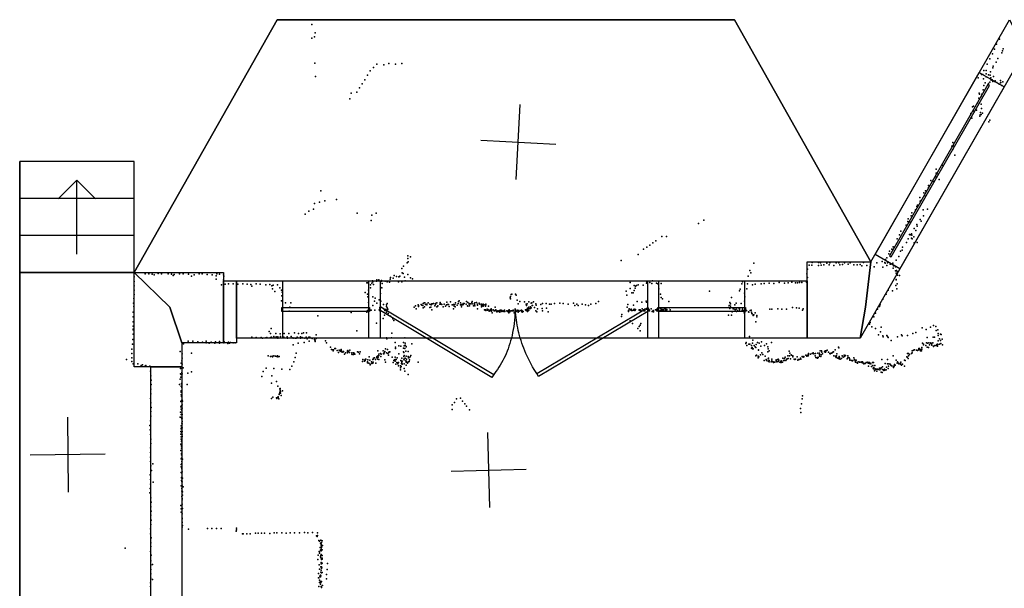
# Model space of a CAD drawing. Header units: millimetres. Extents: x -44220 to 35132, y -40846 to 67550.
# Tile 22 of 27: x -6814 to -1565, y 12936 to 15964. Entities that reach past the tile are written whole.
import ezdxf

# ---------------------------------------------------------------- set-up
doc = ezdxf.new("R2010")
doc.units = ezdxf.units.MM
for name, color, linetype in [('DOORS', 7, 'Continuous'), ('HWALLS', 32, 'Continuous'), ('P', 9, 'Continuous'), ('PANOS', 10, 'Continuous'), ('ROOMS', 1, 'Continuous'), ('STRUCTS', 4, 'Continuous'), ('WALLS', 3, 'Continuous'), ('WINDOWS', 6, 'Continuous')]:
    doc.layers.add(name, color=color, linetype=linetype)

# ---------------------------------------------------------------- blocks, each defined once
blk = doc.blocks.new('6-Fixed_64')
blk.add_lwpolyline([(-584.3, 5.9), (584.3, 5.9), (584.3, -6.8), (-584.3, -6.8), (-584.3, 5.9)])
blk = doc.blocks.new('2-Double_40')
for points in [[(-803.047, 5.11842), (-144.478, 395.382), (-134.282, 378.176), (-792.851, -12.0874), (-803.047, 5.11842)], [(-134.282, 378.176), (-119.32, 354.081), (-109.98, 338.172), (-101.133, 322.376), (-92.7658, 306.684), (-84.8675, 291.087), (-77.4254, 275.576), (-70.4273, 260.141), (-63.861, 244.774), (-57.7142, 229.467), (-51.9747, 214.209), (-46.6303, 198.992), (-41.6688, 183.807), (-37.078, 168.646), (-32.8455, 153.498), (-28.9593, 138.355), (-25.407, 123.208), (-22.1765, 108.049), (-19.2555, 92.867), (-16.6317, 77.6544), (-14.2931, 62.402), (-12.2272, 47.1006), (-10.422, 31.7413), (-8.86523, 16.3152), (-6.96899, -6.96899)], [(-6.96899, -6.96899), (-5.64674, 24.0467), (-4.27553, 44.0225), (-2.51777, 63.4584), (-0.37793, 82.3727), (2.13953, 100.783), (5.03013, 118.709), (8.2894, 136.167), (11.9129, 153.176), (15.8961, 169.754), (20.2346, 185.919), (24.9238, 201.69), (29.9595, 217.085), (35.3369, 232.121), (41.0518, 246.818), (47.0996, 261.192), (53.4758, 275.263), (60.176, 289.048), (67.1957, 302.566), (74.5305, 315.834), (82.1759, 328.872), (90.1273, 341.697), (98.3804, 354.327), (106.931, 366.78), (120.303, 385.169)], [(130.58, 402.327), (799.603, 1.60988), (789.326, -15.5479), (120.303, 385.169), (130.58, 402.327)]]:
    blk.add_lwpolyline(points)

msp = doc.modelspace()

# ---------------------------------------------------------------- linework, layer by layer
at = {"layer": 'DOORS'}
msp.add_lwpolyline([(-3467.2888, 14268.45), (-4889.6888, 14268.45), (-4889.6888, 14573.25), (-3467.2888, 14573.25), (-3467.2888, 14268.45)], dxfattribs=at)
at = {"layer": 'HWALLS'}
for points in [[(-6013.45, 14433.55), (-6203.95, 14617.7), (-5441.95, 15963.9)], [(-5441.95, 15963.9), (-3003.55, 15963.9)], [(-3003.55, 15963.9), (-2276.4991, 14674.85), (-2305.05, 14433.55)], [(-6813.55, 14617.7), (-6813.55, 15208.25)], [(-6813.55, 14617.7), (-6203.95, 14617.7), (-6013.45, 14433.55)], [(-6813.55, 9182.1), (-6813.55, 14617.7)]]:
    msp.add_lwpolyline(points, dxfattribs=at)
at = {"layer": 'P'}
for p in [(-5257, 15939), (-5257, 15866), (-5242, 15872), (-5239, 15894), (-1591, 15861), (-1617, 15807), (-1606, 15833), (-1575, 15799), (-1571, 15809), (-1643, 15755), (-1628, 15782), (-1600, 15757), (-1579, 15788), (-5241, 15733), (-4927, 15710), (-4910, 15728), (-4872, 15723), (-4845, 15730), (-4810, 15728), (-4777, 15730), (-1674, 15693), (-1661, 15694), (-1656, 15728), (-1626, 15708), (-1625, 15717), (-1608, 15738), (-5236, 15662), (-4973, 15644), (-4960, 15669), (-4946, 15692), (-1705, 15654), (-1686, 15672), (-1680, 15673), (-1676, 15650), (-1662, 15676), (-1662, 15660), (-1650, 15670), (-1640, 15669), (-1639, 15687), (-1637, 15654), (-1636, 15642), (-1630, 15644), (-1622, 15662), (-5002, 15601), (-4988, 15623), (-1677, 15590), (-1675, 15614), (-1667, 15627), (-1650, 15624), (-1642, 15631), (-1627, 15635), (-1626, 15639), (-1614, 15639), (-1613, 15635), (-1613, 15634), (-1605, 15629), (-1593, 15621), (-1586, 15628), (-1586, 15627), (-1585, 15640), (-1583, 15629), (-1578, 15614), (-1573, 15634), (-5054, 15543), (-5047, 15573), (-5017, 15578), (-1701, 15546), (-1699, 15573), (-1697, 15567), (-1697, 15542), (-1685, 15567), (-1682, 15551), (-1735, 15500), (-1730, 15503), (-1708, 15521), (-1689, 15515), (-1687, 15492), (-1744, 15465), (-1739, 15440), (-1728, 15477), (-1713, 15482), (-1695, 15451), (-1693, 15458), (-1692, 15470), (-1688, 15460), (-1681, 15466), (-1647, 15420), (-1642, 15429), (-1844, 15291), (-1840, 15310), (-1840, 15273), (-1837, 15293), (-1829, 15242), (-1929, 15168), (-1896, 15190), (-1931, 15127), (-1928, 15146), (-1918, 15142), (-1969, 15082), (-1969, 15071), (-1957, 15108), (-1947, 15105), (-1912, 15113), (-5208, 15053), (-2015, 15018), (-1994, 15043), (-1990, 15028), (-1986, 15053), (-5242, 14985), (-5215, 14992), (-5187, 14999), (-5124, 15006), (-2031, 14970), (-2027, 14976), (-2013, 14998), (-2009, 15001), (-5291, 14929), (-5272, 14945), (-5248, 14956), (-5014, 14933), (-4936, 14923), (-4914, 14934), (-2061, 14920), (-2058, 14936), (-2039, 14952), (-1998, 14951), (-1995, 14919), (-1975, 14955), (-4940, 14894), (-3195, 14879), (-3166, 14896), (-2088, 14870), (-2080, 14889), (-2077, 14903), (-2071, 14887), (-2032, 14873), (-2029, 14864), (-2013, 14900), (-2008, 14891), (-3390, 14809), (-3365, 14809), (-2123, 14819), (-2116, 14838), (-2071, 14821), (-2067, 14819), (-2060, 14824), (-2058, 14816), (-2048, 14807), (-2045, 14852), (-2036, 14842), (-3470, 14752), (-3455, 14764), (-3438, 14775), (-3422, 14786), (-2158, 14754), (-2140, 14771), (-2136, 14798), (-2107, 14752), (-2087, 14777), (-2078, 14798), (-2060, 14800), (-2056, 14798), (-2046, 14775), (-2029, 14778), (-4745, 14706), (-4730, 14701), (-3516, 14714), (-3489, 14743), (-2191, 14696), (-2180, 14717), (-2178, 14731), (-2164, 14743), (-2127, 14704), (-2119, 14732), (-2110, 14737), (-4768, 14651), (-4749, 14669), (-4744, 14692), (-4742, 14674), (-3607, 14681), (-2901, 14667), (-2605, 14657), (-2591, 14657), (-2590, 14672), (-2555, 14671), (-2555, 14655), (-2545, 14669), (-2542, 14657), (-2528, 14658), (-2512, 14668), (-2498, 14659), (-2496, 14669), (-2474, 14656), (-2462, 14670), (-2448, 14669), (-2442, 14658), (-2427, 14660), (-2417, 14670), (-2397, 14662), (-2387, 14670), (-2368, 14659), (-2350, 14659), (-2333, 14660), (-2325, 14653), (-2316, 14671), (-2298, 14655), (-2258, 14648), (-2244, 14669), (-2216, 14676), (-2213, 14647), (-2202, 14671), (-2200, 14667), (-2198, 14687), (-2191, 14655), (-2187, 14670), (-2174, 14662), (-2170, 14663), (-2159, 14667), (-2156, 14654), (-2146, 14648), (-2141, 14684), (-6203, 14595), (-6145, 14611), (-6125, 14610), (-6107, 14609), (-6097, 14606), (-6075, 14613), (-6058, 14611), (-6022, 14610), (-6005, 14609), (-5996, 14602), (-5990, 14607), (-5961, 14611), (-5943, 14611), (-5913, 14609), (-5898, 14599), (-5884, 14606), (-5857, 14611), (-5841, 14610), (-5814, 14608), (-5788, 14605), (-5767, 14601), (-5763, 14610), (-5749, 14609), (-5728, 14605), (-5726, 14599), (-4837, 14591), (-4817, 14602), (-4805, 14597), (-4792, 14594), (-4789, 14597), (-4787, 14598), (-4777, 14640), (-4774, 14617), (-4770, 14613), (-4763, 14593), (-4745, 14608), (-2930, 14599), (-2921, 14629), (-2917, 14616), (-2617, 14611), (-2615, 14591), (-2614, 14636), (-2157, 14641), (-2145, 14626), (-2141, 14615), (-2140, 14628), (-2137, 14624), (-2135, 14604), (-2123, 14602), (-6203, 14570), (-6203, 14547), (-5766, 14583), (-5738, 14553), (-5727, 14579), (-5719, 14556), (-5700, 14558), (-5675, 14557), (-5657, 14549), (-5651, 14556), (-5624, 14557), (-5601, 14556), (-5581, 14554), (-5577, 14545), (-5553, 14557), (-5531, 14555), (-5502, 14553), (-5480, 14554), (-5469, 14547), (-5463, 14551), (-5440, 14553), (-4964, 14563), (-4959, 14563), (-4943, 14552), (-4936, 14561), (-4933, 14574), (-4932, 14568), (-4928, 14554), (-4912, 14572), (-4909, 14579), (-4899, 14578), (-4891, 14569), (-4890, 14540), (-4885, 14575), (-4885, 14572), (-4882, 14560), (-4865, 14572), (-4854, 14568), (-4843, 14566), (-4839, 14582), (-4823, 14587), (-4795, 14569), (-4776, 14569), (-4758, 14573), (-4731, 14589), (-4720, 14584), (-3560, 14565), (-3539, 14549), (-3531, 14545), (-3526, 14548), (-3516, 14552), (-3491, 14550), (-3472, 14561), (-3470, 14569), (-3466, 14571), (-3455, 14565), (-3444, 14559), (-3441, 14574), (-3419, 14562), (-3412, 14558), (-3394, 14559), (-2965, 14558), (-2961, 14568), (-2934, 14558), (-2907, 14553), (-2893, 14556), (-2862, 14557), (-2845, 14559), (-2819, 14562), (-2793, 14560), (-2766, 14564), (-2736, 14561), (-2717, 14563), (-2698, 14566), (-2679, 14563), (-2667, 14563), (-2656, 14565), (-2645, 14565), (-2620, 14567), (-2143, 14548), (-2142, 14581), (-2142, 14578), (-2136, 14557), (-6204, 14501), (-6203, 14523), (-5466, 14531), (-5454, 14516), (-5427, 14536), (-5418, 14523), (-5416, 14493), (-5414, 14513), (-4972, 14512), (-4959, 14503), (-4958, 14488), (-4954, 14523), (-4943, 14536), (-4931, 14489), (-4890, 14506), (-4883, 14537), (-4197, 14490), (-4193, 14500), (-4190, 14502), (-4170, 14503), (-4167, 14497), (-3581, 14518), (-3578, 14498), (-3560, 14532), (-3550, 14510), (-3543, 14509), (-3538, 14522), (-3532, 14535), (-3406, 14531), (-3398, 14503), (-3136, 14519), (-2976, 14521), (-2974, 14530), (-2950, 14508), (-2949, 14489), (-2938, 14531), (-2194, 14502), (-2185, 14523), (-2162, 14520), (-2138, 14531), (-6207, 14454), (-6206, 14437), (-6205, 14479), (-5418, 14467), (-5396, 14456), (-5374, 14434), (-5368, 14457), (-4955, 14459), (-4932, 14442), (-4922, 14466), (-4919, 14481), (-4910, 14455), (-4898, 14473), (-4888, 14466), (-4874, 14448), (-4859, 14446), (-4859, 14437), (-4855, 14452), (-4710, 14434), (-4704, 14440), (-4689, 14445), (-4688, 14442), (-4687, 14437), (-4674, 14448), (-4670, 14444), (-4665, 14442), (-4662, 14453), (-4658, 14456), (-4655, 14435), (-4654, 14457), (-4650, 14448), (-4644, 14450), (-4643, 14446), (-4636, 14456), (-4628, 14449), (-4620, 14445), (-4616, 14451), (-4613, 14451), (-4608, 14452), (-4600, 14440), (-4598, 14452), (-4597, 14447), (-4590, 14457), (-4590, 14436), (-4586, 14437), (-4585, 14440), (-4574, 14449), (-4572, 14458), (-4569, 14451), (-4569, 14450), (-4563, 14448), (-4557, 14435), (-4551, 14449), (-4543, 14439), (-4539, 14446), (-4536, 14460), (-4533, 14448), (-4528, 14447), (-4524, 14437), (-4518, 14461), (-4509, 14446), (-4504, 14446), (-4501, 14447), (-4497, 14439), (-4494, 14447), (-4492, 14435), (-4491, 14456), (-4481, 14444), (-4476, 14453), (-4474, 14463), (-4471, 14467), (-4464, 14457), (-4464, 14446), (-4460, 14444), (-4459, 14436), (-4458, 14447), (-4457, 14446), (-4451, 14446), (-4450, 14453), (-4449, 14448), (-4445, 14452), (-4434, 14450), (-4432, 14463), (-4427, 14440), (-4425, 14458), (-4424, 14439), (-4418, 14452), (-4418, 14450), (-4415, 14441), (-4411, 14451), (-4403, 14458), (-4402, 14451), (-4401, 14464), (-4394, 14441), (-4391, 14451), (-4389, 14448), (-4388, 14456), (-4388, 14440), (-4378, 14459), (-4374, 14444), (-4373, 14449), (-4365, 14454), (-4361, 14450), (-4352, 14449), (-4352, 14442), (-4352, 14436), (-4347, 14443), (-4344, 14443), (-4343, 14449), (-4343, 14438), (-4338, 14446), (-4330, 14438), (-4329, 14449), (-4329, 14446), (-4315, 14438), (-4199, 14483), (-4198, 14477), (-4162, 14471), (-4156, 14451), (-4147, 14464), (-4123, 14462), (-4114, 14450), (-4112, 14442), (-4112, 14442), (-4108, 14451), (-4100, 14434), (-4099, 14461), (-4090, 14436), (-4088, 14454), (-4084, 14456), (-4082, 14442), (-4080, 14442), (-4075, 14461), (-4062, 14451), (-4061, 14444), (-4035, 14448), (-4026, 14452), (-4007, 14453), (-3990, 14449), (-3980, 14450), (-3962, 14452), (-3935, 14454), (-3917, 14453), (-3890, 14449), (-3862, 14454), (-3854, 14442), (-3844, 14450), (-3836, 14443), (-3816, 14450), (-3798, 14446), (-3781, 14443), (-3770, 14450), (-3742, 14453), (-3729, 14464), (-3572, 14448), (-3541, 14444), (-3523, 14463), (-3498, 14460), (-3474, 14466), (-3473, 14460), (-3395, 14485), (-3387, 14477), (-3353, 14463), (-3031, 14443), (-3028, 14458), (-3025, 14451), (-3024, 14439), (-3020, 14484), (-3002, 14445), (-2995, 14454), (-2968, 14452), (-2950, 14465), (-2230, 14437), (-2226, 14446), (-2212, 14476), (-6208, 14407), (-6208, 14381), (-5377, 14412), (-5225, 14388), (-5046, 14405), (-4964, 14406), (-4959, 14415), (-4944, 14417), (-4942, 14418), (-4940, 14417), (-4921, 14418), (-4896, 14415), (-4894, 14432), (-4871, 14422), (-4869, 14390), (-4867, 14416), (-4866, 14416), (-4861, 14421), (-4860, 14418), (-4859, 14406), (-4857, 14417), (-4854, 14429), (-4852, 14423), (-4849, 14399), (-4837, 14386), (-4700, 14424), (-4663, 14430), (-4628, 14432), (-4622, 14433), (-4616, 14420), (-4502, 14425), (-4374, 14425), (-4336, 14420), (-4332, 14417), (-4331, 14419), (-4328, 14415), (-4321, 14423), (-4320, 14417), (-4318, 14421), (-4311, 14417), (-4311, 14412), (-4304, 14415), (-4303, 14421), (-4303, 14413), (-4302, 14416), (-4301, 14424), (-4298, 14418), (-4298, 14412), (-4295, 14404), (-4289, 14419), (-4285, 14414), (-4283, 14414), (-4280, 14415), (-4279, 14433), (-4276, 14419), (-4276, 14415), (-4273, 14413), (-4270, 14408), (-4265, 14413), (-4264, 14411), (-4258, 14410), (-4257, 14414), (-4255, 14406), (-4253, 14417), (-4250, 14413), (-4247, 14417), (-4244, 14415), (-4243, 14410), (-4241, 14413), (-4238, 14412), (-4236, 14412), (-4233, 14412), (-4233, 14410), (-4232, 14414), (-4230, 14418), (-4228, 14410), (-4217, 14413), (-4213, 14410), (-4209, 14414), (-4208, 14412), (-4208, 14408), (-4207, 14418), (-4206, 14415), (-4206, 14404), (-4205, 14415), (-4204, 14420), (-4201, 14409), (-4195, 14414), (-4191, 14413), (-4188, 14414), (-4185, 14413), (-4184, 14417), (-4182, 14413), (-4178, 14403), (-4172, 14407), (-4168, 14410), (-4165, 14412), (-4161, 14418), (-4161, 14418), (-4160, 14415), (-4159, 14416), (-4159, 14412), (-4156, 14407), (-4153, 14415), (-4152, 14412), (-4143, 14416), (-4140, 14414), (-4138, 14418), (-4137, 14411), (-4136, 14414), (-4136, 14412), (-4136, 14410), (-4136, 14407), (-4129, 14410), (-4118, 14419), (-4115, 14419), (-4115, 14418), (-4115, 14417), (-4114, 14415), (-4111, 14421), (-4109, 14415), (-4106, 14428), (-4106, 14422), (-4106, 14420), (-4106, 14413), (-4106, 14411), (-4102, 14415), (-4099, 14417), (-4097, 14426), (-4090, 14427), (-4087, 14430), (-4069, 14432), (-4063, 14413), (-4057, 14409), (-4053, 14424), (-4028, 14427), (-4026, 14414), (-4006, 14428), (-3996, 14408), (-3606, 14384), (-3603, 14395), (-3576, 14433), (-3568, 14416), (-3568, 14410), (-3565, 14425), (-3560, 14420), (-3554, 14423), (-3553, 14416), (-3549, 14416), (-3541, 14417), (-3540, 14421), (-3539, 14423), (-3538, 14418), (-3534, 14415), (-3532, 14417), (-3531, 14421), (-3512, 14418), (-3511, 14419), (-3507, 14420), (-3507, 14417), (-3505, 14413), (-3500, 14413), (-3495, 14424), (-3489, 14419), (-3488, 14420), (-3486, 14413), (-3482, 14423), (-3482, 14417), (-3482, 14414), (-3472, 14423), (-3466, 14418), (-3466, 14415), (-3464, 14413), (-3461, 14414), (-3458, 14420), (-3458, 14413), (-3457, 14414), (-3447, 14424), (-3443, 14411), (-3439, 14410), (-3437, 14416), (-3436, 14416), (-3435, 14414), (-3435, 14409), (-3425, 14420), (-3418, 14423), (-3417, 14413), (-3416, 14419), (-3411, 14423), (-3411, 14419), (-3409, 14412), (-3400, 14414), (-3398, 14427), (-3394, 14423), (-3393, 14416), (-3391, 14419), (-3389, 14413), (-3387, 14421), (-3382, 14421), (-3382, 14417), (-3375, 14426), (-3372, 14418), (-3370, 14422), (-3368, 14414), (-3366, 14416), (-3365, 14418), (-3364, 14421), (-3364, 14420), (-3350, 14429), (-3346, 14419), (-3036, 14391), (-3035, 14432), (-3029, 14426), (-3019, 14390), (-3016, 14409), (-3011, 14424), (-3007, 14425), (-3000, 14419), (-2995, 14423), (-2992, 14410), (-2988, 14416), (-2984, 14429), (-2976, 14424), (-2976, 14419), (-2962, 14416), (-2960, 14428), (-2960, 14421), (-2957, 14416), (-2952, 14403), (-2949, 14407), (-2945, 14413), (-2939, 14416), (-2929, 14408), (-2927, 14407), (-2920, 14415), (-2914, 14418), (-2912, 14407), (-2911, 14400), (-2910, 14397), (-2903, 14389), (-2902, 14392), (-2901, 14392), (-2894, 14403), (-2885, 14389), (-2884, 14382), (-2815, 14423), (-2804, 14422), (-2773, 14425), (-2751, 14423), (-2727, 14422), (-2695, 14431), (-2672, 14430), (-2659, 14428), (-2640, 14417), (-2638, 14425), (-2260, 14381), (-2251, 14402), (-2241, 14423), (-6208, 14356), (-6208, 14332), (-4912, 14349), (-4876, 14373), (-4825, 14371), (-4820, 14363), (-3560, 14361), (-3547, 14347), (-3511, 14331), (-3506, 14338), (-3503, 14347), (-2889, 14355), (-2284, 14342), (-2281, 14352), (-1943, 14335), (-1931, 14331), (-6209, 14316), (-6209, 14289), (-6208, 14312), (-5483, 14304), (-5476, 14294), (-5473, 14319), (-5459, 14277), (-5449, 14294), (-5438, 14276), (-5425, 14291), (-5423, 14277), (-5403, 14294), (-5387, 14276), (-5379, 14293), (-5367, 14277), (-5349, 14296), (-5327, 14293), (-5317, 14276), (-5310, 14294), (-5300, 14296), (-5284, 14296), (-5233, 14286), (-5017, 14307), (-4830, 14295), (-3519, 14319), (-3507, 14308), (-2923, 14278), (-2271, 14328), (-2251, 14320), (-2236, 14286), (-2225, 14302), (-2222, 14327), (-2213, 14280), (-2191, 14283), (-2188, 14278), (-2114, 14286), (-2110, 14281), (-2081, 14283), (-2053, 14293), (-2037, 14299), (-2003, 14323), (-1981, 14314), (-1958, 14327), (-1928, 14309), (-1920, 14313), (-1918, 14283), (-1917, 14293), (-1906, 14290), (-1902, 14287), (-6213, 14237), (-6211, 14261), (-5940, 14238), (-5915, 14253), (-5890, 14252), (-5864, 14249), (-5839, 14247), (-5819, 14252), (-5819, 14244), (-5804, 14242), (-5803, 14243), (-5793, 14247), (-5776, 14244), (-5773, 14241), (-5770, 14249), (-5749, 14251), (-5749, 14242), (-5747, 14246), (-5725, 14244), (-5724, 14248), (-5704, 14240), (-5701, 14247), (-5696, 14242), (-5689, 14246), (-5675, 14243), (-5665, 14244), (-5577, 14273), (-5553, 14272), (-5551, 14270), (-5526, 14272), (-5520, 14269), (-5502, 14270), (-5496, 14272), (-5476, 14271), (-5472, 14273), (-5457, 14270), (-5447, 14275), (-5437, 14269), (-5406, 14274), (-5405, 14270), (-5388, 14273), (-5386, 14268), (-5357, 14270), (-5356, 14269), (-5356, 14232), (-5345, 14268), (-5339, 14269), (-5335, 14273), (-5333, 14271), (-5330, 14242), (-5316, 14268), (-5310, 14270), (-5308, 14271), (-5297, 14245), (-5293, 14268), (-5286, 14274), (-5281, 14265), (-5272, 14273), (-5271, 14253), (-5267, 14273), (-5254, 14267), (-5242, 14261), (-5240, 14257), (-5239, 14257), (-5239, 14250), (-5234, 14266), (-5184, 14254), (-5178, 14243), (-4858, 14270), (-4856, 14265), (-4831, 14270), (-4812, 14245), (-4792, 14228), (-4782, 14226), (-4768, 14246), (-4764, 14228), (-4761, 14270), (-4759, 14231), (-4758, 14242), (-4754, 14224), (-4723, 14238), (-2943, 14239), (-2942, 14245), (-2938, 14229), (-2927, 14237), (-2922, 14236), (-2912, 14229), (-2908, 14241), (-2905, 14257), (-2898, 14230), (-2887, 14235), (-2880, 14245), (-2871, 14241), (-2863, 14225), (-2860, 14249), (-2844, 14230), (-2833, 14238), (-2806, 14246), (-2210, 14275), (-2185, 14272), (-2168, 14255), (-2135, 14275), (-2002, 14242), (-1996, 14233), (-1995, 14236), (-1984, 14229), (-1980, 14243), (-1977, 14272), (-1974, 14241), (-1967, 14244), (-1964, 14233), (-1958, 14241), (-1956, 14244), (-1953, 14238), (-1951, 14231), (-1946, 14243), (-1944, 14273), (-1942, 14226), (-1942, 14224), (-1937, 14273), (-1935, 14230), (-1929, 14230), (-1925, 14235), (-1921, 14237), (-1921, 14226), (-1920, 14234), (-1917, 14254), (-1910, 14264), (-1910, 14237), (-1905, 14256), (-1903, 14240), (-1896, 14263), (-1895, 14233), (-6216, 14187), (-6215, 14210), (-5958, 14198), (-5948, 14184), (-5898, 14188), (-5489, 14175), (-5467, 14172), (-5458, 14174), (-5450, 14172), (-5439, 14175), (-5431, 14171), (-5339, 14189), (-5157, 14220), (-5151, 14208), (-5145, 14206), (-5143, 14201), (-5141, 14206), (-5134, 14213), (-5130, 14214), (-5122, 14202), (-5114, 14192), (-5111, 14205), (-5106, 14199), (-5101, 14204), (-5100, 14208), (-5099, 14201), (-5098, 14195), (-5091, 14193), (-5088, 14197), (-5083, 14183), (-5076, 14190), (-5067, 14191), (-5066, 14200), (-5066, 14195), (-5065, 14203), (-5060, 14197), (-5056, 14192), (-5054, 14205), (-5043, 14191), (-5043, 14183), (-5041, 14182), (-5035, 14181), (-5034, 14190), (-5031, 14189), (-5027, 14183), (-5013, 14195), (-5007, 14194), (-5002, 14184), (-4999, 14195), (-4907, 14173), (-4904, 14201), (-4903, 14174), (-4900, 14183), (-4899, 14176), (-4891, 14187), (-4887, 14183), (-4876, 14201), (-4875, 14186), (-4874, 14185), (-4873, 14184), (-4870, 14190), (-4867, 14198), (-4863, 14211), (-4858, 14190), (-4853, 14208), (-4851, 14187), (-4847, 14177), (-4845, 14192), (-4844, 14195), (-4841, 14196), (-4811, 14220), (-4810, 14213), (-4792, 14185), (-4768, 14215), (-4767, 14195), (-4766, 14192), (-4764, 14176), (-4761, 14214), (-4755, 14199), (-4753, 14222), (-4753, 14172), (-4743, 14198), (-4743, 14171), (-4729, 14176), (-2913, 14215), (-2910, 14218), (-2908, 14211), (-2904, 14212), (-2894, 14223), (-2889, 14218), (-2889, 14175), (-2886, 14177), (-2877, 14172), (-2876, 14206), (-2876, 14204), (-2865, 14179), (-2858, 14191), (-2852, 14181), (-2840, 14172), (-2826, 14223), (-2825, 14195), (-2824, 14212), (-2819, 14201), (-2719, 14174), (-2712, 14199), (-2710, 14174), (-2709, 14189), (-2702, 14180), (-2699, 14177), (-2692, 14175), (-2623, 14178), (-2618, 14174), (-2617, 14173), (-2614, 14177), (-2611, 14177), (-2611, 14174), (-2609, 14180), (-2608, 14186), (-2598, 14183), (-2590, 14187), (-2586, 14188), (-2585, 14188), (-2584, 14190), (-2583, 14187), (-2580, 14185), (-2574, 14175), (-2571, 14187), (-2559, 14189), (-2551, 14188), (-2551, 14181), (-2551, 14172), (-2546, 14200), (-2543, 14171), (-2542, 14180), (-2540, 14201), (-2538, 14194), (-2535, 14184), (-2523, 14196), (-2520, 14200), (-2519, 14194), (-2514, 14201), (-2509, 14205), (-2503, 14194), (-2495, 14187), (-2493, 14185), (-2488, 14189), (-2487, 14189), (-2482, 14191), (-2480, 14194), (-2476, 14195), (-2474, 14175), (-2467, 14207), (-2465, 14172), (-2459, 14174), (-2457, 14185), (-2449, 14220), (-2447, 14216), (-2430, 14175), (-2418, 14177), (-2417, 14171), (-2411, 14176), (-2400, 14174), (-2158, 14175), (-2082, 14186), (-2076, 14186), (-2075, 14174), (-2071, 14181), (-2060, 14187), (-2059, 14186), (-2057, 14201), (-2057, 14191), (-2055, 14201), (-2049, 14204), (-2043, 14206), (-2034, 14204), (-2028, 14203), (-2027, 14202), (-2023, 14207), (-2021, 14214), (-2021, 14207), (-2019, 14211), (-2017, 14213), (-2012, 14201), (-2011, 14207), (-2006, 14201), (-2004, 14218), (-2004, 14209), (-1977, 14221), (-1970, 14219), (-6245, 14155), (-6216, 14164), (-6216, 14144), (-6209, 14132), (-6184, 14131), (-6166, 14123), (-6159, 14126), (-6143, 14121), (-6141, 14122), (-6120, 14119), (-5953, 14135), (-5949, 14148), (-5947, 14162), (-5947, 14130), (-5476, 14170), (-5466, 14168), (-5442, 14170), (-5437, 14169), (-5363, 14120), (-5353, 14142), (-5346, 14165), (-4986, 14144), (-4985, 14155), (-4975, 14152), (-4975, 14146), (-4972, 14150), (-4970, 14157), (-4968, 14156), (-4960, 14137), (-4959, 14142), (-4958, 14153), (-4952, 14136), (-4951, 14169), (-4948, 14152), (-4946, 14129), (-4945, 14126), (-4938, 14142), (-4936, 14134), (-4933, 14139), (-4932, 14135), (-4931, 14154), (-4929, 14157), (-4929, 14140), (-4927, 14162), (-4922, 14164), (-4917, 14154), (-4915, 14135), (-4910, 14164), (-4909, 14169), (-4905, 14156), (-4902, 14167), (-4900, 14154), (-4889, 14170), (-4868, 14153), (-4864, 14140), (-4828, 14167), (-4822, 14138), (-4820, 14149), (-4815, 14153), (-4812, 14167), (-4812, 14155), (-4812, 14145), (-4808, 14130), (-4806, 14154), (-4804, 14138), (-4802, 14163), (-4798, 14131), (-4795, 14121), (-4794, 14139), (-4783, 14121), (-4782, 14150), (-4780, 14147), (-4779, 14134), (-4777, 14161), (-4777, 14141), (-4776, 14131), (-4775, 14146), (-4775, 14129), (-4774, 14132), (-4766, 14170), (-4766, 14156), (-4765, 14153), (-4765, 14131), (-4758, 14162), (-4755, 14147), (-4754, 14146), (-4754, 14125), (-4753, 14141), (-4752, 14157), (-4747, 14136), (-4745, 14140), (-4741, 14163), (-4741, 14142), (-4740, 14164), (-4738, 14144), (-4735, 14153), (-4733, 14169), (-4690, 14140), (-2878, 14163), (-2873, 14169), (-2845, 14150), (-2835, 14155), (-2833, 14150), (-2824, 14159), (-2823, 14146), (-2822, 14161), (-2819, 14143), (-2818, 14150), (-2807, 14142), (-2804, 14157), (-2804, 14147), (-2804, 14144), (-2798, 14142), (-2796, 14138), (-2793, 14140), (-2789, 14141), (-2782, 14148), (-2781, 14153), (-2780, 14146), (-2778, 14143), (-2773, 14154), (-2771, 14156), (-2770, 14144), (-2767, 14152), (-2762, 14141), (-2758, 14142), (-2756, 14139), (-2755, 14138), (-2754, 14147), (-2750, 14140), (-2748, 14140), (-2745, 14161), (-2743, 14150), (-2738, 14150), (-2736, 14160), (-2733, 14167), (-2729, 14150), (-2727, 14154), (-2723, 14158), (-2718, 14160), (-2704, 14159), (-2693, 14169), (-2686, 14156), (-2681, 14154), (-2679, 14156), (-2670, 14168), (-2666, 14152), (-2664, 14155), (-2662, 14154), (-2659, 14155), (-2652, 14162), (-2651, 14161), (-2650, 14157), (-2643, 14170), (-2637, 14167), (-2634, 14170), (-2634, 14168), (-2570, 14165), (-2564, 14163), (-2561, 14166), (-2561, 14161), (-2557, 14165), (-2464, 14168), (-2462, 14165), (-2460, 14165), (-2453, 14161), (-2446, 14170), (-2445, 14165), (-2445, 14158), (-2443, 14165), (-2440, 14157), (-2433, 14160), (-2424, 14167), (-2402, 14159), (-2399, 14163), (-2398, 14165), (-2392, 14163), (-2389, 14156), (-2388, 14152), (-2379, 14149), (-2374, 14147), (-2372, 14150), (-2368, 14163), (-2363, 14155), (-2361, 14147), (-2358, 14140), (-2354, 14152), (-2350, 14141), (-2350, 14137), (-2347, 14136), (-2341, 14142), (-2337, 14140), (-2330, 14140), (-2325, 14139), (-2324, 14142), (-2321, 14143), (-2317, 14136), (-2316, 14136), (-2314, 14132), (-2308, 14133), (-2307, 14134), (-2301, 14138), (-2299, 14139), (-2292, 14141), (-2291, 14136), (-2289, 14119), (-2284, 14133), (-2283, 14138), (-2278, 14133), (-2277, 14131), (-2267, 14138), (-2266, 14122), (-2263, 14138), (-2255, 14123), (-2218, 14155), (-2200, 14133), (-2188, 14155), (-2188, 14131), (-2183, 14119), (-2181, 14132), (-2174, 14129), (-2170, 14124), (-2166, 14121), (-2158, 14119), (-2153, 14120), (-2151, 14128), (-2147, 14124), (-2141, 14152), (-2137, 14136), (-2135, 14142), (-2130, 14135), (-2127, 14131), (-2119, 14129), (-2118, 14135), (-2117, 14140), (-2114, 14124), (-2107, 14130), (-2098, 14152), (-2097, 14119), (-2093, 14150), (-2084, 14169), (-2083, 14167), (-2078, 14160), (-6149, 14118), (-6119, 14118), (-6117, 14093), (-6115, 14068), (-6104, 14116), (-5957, 14079), (-5956, 14107), (-5952, 14075), (-5949, 14086), (-5947, 14079), (-5943, 14111), (-5917, 14082), (-5897, 14089), (-5515, 14090), (-5499, 14108), (-5469, 14067), (-5459, 14106), (-5416, 14104), (-5374, 14101), (-4783, 14110), (-4783, 14099), (-4781, 14117), (-4764, 14107), (-4761, 14093), (-4743, 14074), (-2273, 14118), (-2265, 14109), (-2263, 14105), (-2261, 14112), (-2257, 14094), (-2254, 14100), (-2253, 14105), (-2247, 14103), (-2245, 14092), (-2244, 14103), (-2239, 14104), (-2238, 14102), (-2231, 14109), (-2228, 14099), (-2224, 14106), (-2222, 14110), (-2221, 14088), (-2217, 14085), (-2215, 14115), (-2214, 14102), (-2208, 14096), (-2206, 14102), (-2203, 14104), (-2202, 14098), (-2194, 14099), (-2193, 14114), (-2184, 14107), (-2155, 14112), (-6112, 14044), (-6112, 14021), (-5961, 14022), (-5958, 14050), (-5954, 14060), (-5951, 14027), (-5950, 14024), (-5921, 14022), (-5522, 14065), (-5472, 14028), (-5445, 14037), (-6115, 13972), (-6114, 13997), (-5953, 13982), (-5953, 13966), (-5952, 14012), (-5952, 13987), (-5952, 13981), (-5950, 14006), (-5438, 14012), (-5431, 13969), (-5429, 13973), (-5427, 13999), (-5427, 13979), (-5426, 13985), (-5425, 14001), (-5425, 13992), (-5424, 13975), (-5423, 13985), (-5419, 13963), (-5413, 13987), (-2641, 13962), (-6117, 13947), (-6115, 13924), (-5955, 13931), (-5951, 13958), (-5951, 13957), (-5951, 13936), (-5950, 13909), (-5947, 13938), (-5947, 13914), (-5946, 13932), (-5471, 13947), (-5464, 13955), (-5444, 13950), (-5442, 13947), (-5438, 13955), (-5436, 13956), (-5436, 13953), (-5433, 13945), (-4508, 13914), (-4495, 13926), (-4485, 13946), (-4464, 13948), (-4453, 13933), (-4441, 13918), (-2646, 13919), (-2643, 13945), (-6114, 13877), (-6113, 13899), (-5956, 13874), (-5954, 13902), (-5953, 13906), (-5952, 13891), (-5952, 13861), (-5950, 13861), (-5949, 13885), (-5947, 13896), (-5947, 13861), (-4509, 13889), (-4432, 13907), (-4416, 13886), (-2651, 13894), (-2650, 13873), (-6116, 13828), (-6115, 13853), (-5959, 13847), (-5952, 13845), (-5950, 13816), (-5950, 13815), (-5949, 13838), (-5948, 13825), (-5948, 13812), (-5947, 13843), (-6119, 13803), (-6118, 13780), (-6117, 13755), (-5954, 13772), (-5954, 13757), (-5953, 13802), (-5952, 13787), (-5952, 13786), (-5951, 13791), (-5951, 13768), (-5951, 13758), (-5948, 13790), (-5947, 13772), (-5947, 13754), (-6114, 13731), (-6114, 13707), (-5954, 13703), (-5953, 13743), (-5952, 13730), (-5951, 13727), (-5951, 13718), (-5949, 13722), (-5949, 13700), (-5948, 13745), (-6117, 13659), (-6116, 13684), (-5954, 13670), (-5951, 13698), (-5951, 13693), (-5951, 13682), (-5951, 13655), (-5951, 13647), (-5949, 13670), (-5949, 13647), (-6117, 13635), (-6117, 13612), (-6103, 13599), (-5952, 13626), (-5952, 13596), (-5951, 13629), (-5950, 13611), (-5949, 13601), (-5946, 13624), (-6115, 13589), (-6111, 13564), (-5953, 13583), (-5952, 13553), (-5950, 13576), (-5950, 13573), (-5950, 13550), (-5948, 13557), (-6118, 13540), (-6117, 13515), (-6117, 13491), (-6102, 13502), (-5951, 13527), (-5951, 13525), (-5951, 13510), (-5950, 13505), (-5947, 13504), (-5946, 13522), (-6120, 13444), (-6118, 13468), (-5953, 13482), (-5949, 13468), (-5949, 13454), (-5948, 13454), (-5947, 13485), (-5946, 13450), (-5943, 13477), (-6114, 13419), (-6113, 13395), (-5949, 13426), (-5948, 13431), (-5948, 13414), (-5948, 13408), (-5947, 13385), (-5946, 13432), (-6115, 13371), (-6113, 13348), (-5954, 13378), (-5953, 13360), (-5952, 13342), (-5948, 13333), (-5945, 13362), (-6114, 13325), (-6113, 13300), (-5948, 13307), (-5947, 13310), (-5947, 13289), (-5947, 13286), (-6117, 13227), (-6116, 13253), (-6115, 13276), (-5948, 13262), (-5945, 13271), (-5913, 13252), (-5812, 13255), (-5790, 13255), (-5764, 13254), (-5740, 13255), (-5659, 13241), (-5658, 13257), (-5657, 13248), (-5626, 13227), (-5623, 13227), (-5603, 13227), (-5585, 13227), (-5556, 13230), (-5543, 13230), (-5524, 13230), (-5509, 13230), (-5481, 13229), (-5457, 13231), (-5443, 13231), (-5416, 13231), (-5393, 13230), (-5371, 13232), (-5349, 13231), (-5322, 13232), (-5295, 13234), (-5277, 13232), (-5253, 13233), (-5226, 13232), (-6115, 13179), (-6112, 13205), (-5231, 13216), (-5228, 13213), (-5226, 13217), (-5219, 13191), (-5215, 13188), (-5210, 13176), (-5208, 13192), (-5205, 13180), (-5202, 13190), (-6252, 13151), (-6116, 13133), (-6114, 13159), (-5217, 13133), (-5216, 13130), (-5216, 13124), (-5212, 13154), (-5210, 13140), (-5208, 13155), (-5207, 13172), (-5207, 13166), (-5207, 13144), (-5206, 13136), (-5205, 13143), (-5204, 13158), (-5204, 13153), (-5204, 13143), (-5201, 13142), (-5200, 13165), (-6114, 13083), (-6113, 13112), (-5224, 13089), (-5223, 13112), (-5210, 13104), (-5209, 13099), (-5208, 13111), (-5207, 13117), (-5206, 13074), (-5205, 13089), (-5202, 13111), (-5202, 13097), (-5202, 13091), (-5201, 13071), (-6115, 13060), (-6114, 13037), (-6106, 13063), (-5218, 13062), (-5216, 13038), (-5209, 13051), (-5208, 13022), (-5207, 13033), (-5206, 13066), (-5205, 13050), (-5205, 13044), (-5204, 13066), (-5204, 13018), (-5203, 13046), (-5202, 13021), (-5175, 13037), (-5172, 13068), (-6116, 12966), (-6115, 13014), (-6114, 12990), (-6106, 12984), (-5221, 12993), (-5220, 13016), (-5219, 12992), (-5216, 12968), (-5215, 12979), (-5214, 13001), (-5211, 13006), (-5211, 12998), (-5210, 13001), (-5210, 12973), (-5208, 13002), (-5208, 12968), (-5206, 12971), (-5204, 12972), (-5179, 12987), (-5178, 13010), (-6117, 12946), (-5219, 12946), (-5211, 12958), (-5207, 12946), (-5204, 12940), (-5200, 12951)]:
    msp.add_point(p, dxfattribs=at)
at = {"layer": 'PANOS'}
for points in [[(-4166.7609, 15112.7119), (-4145.5079, 15512.1469)], [(-4355.8519, 15323.0559), (-3956.4169, 15301.8029)], [(-6559.4023, 13848.1173), (-6555.1911, 13448.1394)], [(-4307.4848, 13365.8065), (-4318.8744, 13765.6443)], [(-6357.3078, 13650.2339), (-6757.2856, 13646.0228)], [(-4513.0985, 13560.0306), (-4113.2607, 13571.4202)]]:
    msp.add_lwpolyline(points, dxfattribs=at)
at = {"layer": 'ROOMS'}
for points in [[(-2616.2, 14674.85), (-2276.4991, 14674.85), (-3003.55, 15963.9), (-5441.95, 15963.9), (-6203.95, 14617.7), (-5727.7, 14617.7), (-5727.7, 14573.25), (-5657.85, 14573.25), (-2616.2, 14573.25)], [(-2333.8307, 14268.45), (-2616.2, 14268.45), (-5657.85, 14268.45), (-5657.85, 14243.05), (-5727.7, 14243.05), (-5949.95, 14243.05), (-5949.95, 14116.05), (-5949.95, 9588.5), (-5403.85, 9588.5), (-5175.25, 9588.5), (-4254.5, 9588.5), (-1936.75, 9588.5), (1092.2, 9588.5), (1092.2, 12236.45), (1092.2, 12992.1), (1092.2, 14243.05), (931.1539, 14243.05), (76.1949, 15811.5), (-1449.1487, 15811.5), (-2333.8307, 14268.45)], [(-6813.55, 14617.7), (-6203.95, 14617.7), (-6203.95, 15208.25), (-6813.55, 15208.25), (-6813.55, 14617.7)], [(-6203.95, 14116.05), (-6203.95, 14617.7), (-6813.55, 14617.7), (-6813.55, 9182.1), (-6115.05, 9182.1), (-6115.05, 9455.15), (-6115.05, 14116.05)]]:
    msp.add_lwpolyline(points, close=True, dxfattribs=at)
at = {"layer": 'STRUCTS'}
for points in [[(-6813.55, 14617.7), (-6813.55, 15208.25)], [(-6203.95, 15208.25), (-6813.55, 15208.25)], [(-6203.95, 14617.7), (-6203.95, 15208.25)], [(-6508.75, 15109.825), (-6608.75, 15009.825)], [(-6508.75, 15109.825), (-6408.75, 15009.825)], [(-6508.75, 15011.4), (-6508.75, 15109.825)], [(-6203.95, 15011.4), (-6813.55, 15011.4)], [(-6508.75, 14814.55), (-6508.75, 15011.4)], [(-6203.95, 14814.55), (-6813.55, 14814.55)], [(-6508.75, 14716.125), (-6508.75, 14814.55)], [(-6203.95, 14617.7), (-6813.55, 14617.7)]]:
    msp.add_lwpolyline(points, dxfattribs=at)
at = {"layer": 'WALLS'}
for points in [[(-2276.4991, 14674.85), (-1537.4438, 15963.9), (-1485.9, 15862.3), (-1449.1487, 15811.5), (-2333.8307, 14268.45), (-2305.05, 14433.55), (-2276.4991, 14674.85)], [(-2333.8307, 14268.45), (-2616.2, 14268.45), (-2616.2, 14433.55), (-2616.2, 14674.85), (-2276.4991, 14674.85), (-2305.05, 14433.55), (-2333.8307, 14268.45)], [(-5949.95, 14243.05), (-5949.95, 14116.05), (-6013.45, 14116.05), (-6203.95, 14116.05), (-6203.95, 14617.7), (-6013.45, 14433.55), (-5949.95, 14243.05)], [(-5727.7, 14243.05), (-5949.95, 14243.05), (-6013.45, 14433.55), (-6203.95, 14617.7), (-5727.7, 14617.7), (-5727.7, 14433.55), (-5727.7, 14243.05)], [(-5657.85, 14243.05), (-5727.7, 14243.05), (-5727.7, 14433.55), (-5727.7, 14573.25), (-5657.85, 14573.25), (-5657.85, 14433.55), (-5657.85, 14243.05)], [(-2616.2, 14268.45), (-5657.85, 14268.45), (-5657.85, 14433.55), (-5657.85, 14573.25), (-2616.2, 14573.25), (-2616.2, 14433.55), (-2616.2, 14268.45)], [(-5949.95, 14116.05), (-5949.95, 9588.5), (-6013.45, 9455.15), (-6115.05, 9455.15), (-6115.05, 14116.05), (-6013.45, 14116.05), (-5949.95, 14116.05)]]:
    msp.add_lwpolyline(points, dxfattribs=at)
at = {"layer": 'WINDOWS'}
for points in [[(-2254.3679, 14713.4509), (-1698.4914, 15683.0029), (-1566.2798, 15607.2016), (-2122.1562, 14637.6496), (-2254.3679, 14713.4509)], [(-4953.3899, 14268.45), (-5410.5899, 14268.45), (-5410.5899, 14573.25), (-4953.3899, 14573.25), (-4953.3899, 14268.45)], [(-2949.6969, 14268.45), (-3406.8969, 14268.45), (-3406.8969, 14573.25), (-2949.6969, 14573.25), (-2949.6969, 14268.45)]]:
    msp.add_lwpolyline(points, dxfattribs=at)

# ---------------------------------------------------------------- block references
at = {"layer": 'DOORS', "xscale": 0.9, "yscale": 0.9, "rotation": 180}
msp.add_blockref('2-Double_40', (-4178.5, 14420.8), dxfattribs=at)
at = {"layer": 'WINDOWS'}
for p, xscale, yscale, rotation in [((-1910.3, 15160.3), 0.9, -0.8, 60.2), ((-5182, 14420.8), 0.4, 1.7, 180), ((-3178.3, 14420.8), 0.4, 1.7, 180)]:
    msp.add_blockref('6-Fixed_64', p, dxfattribs=dict(at, xscale=xscale, yscale=yscale, rotation=rotation))

doc.saveas('drawing.dxf')
